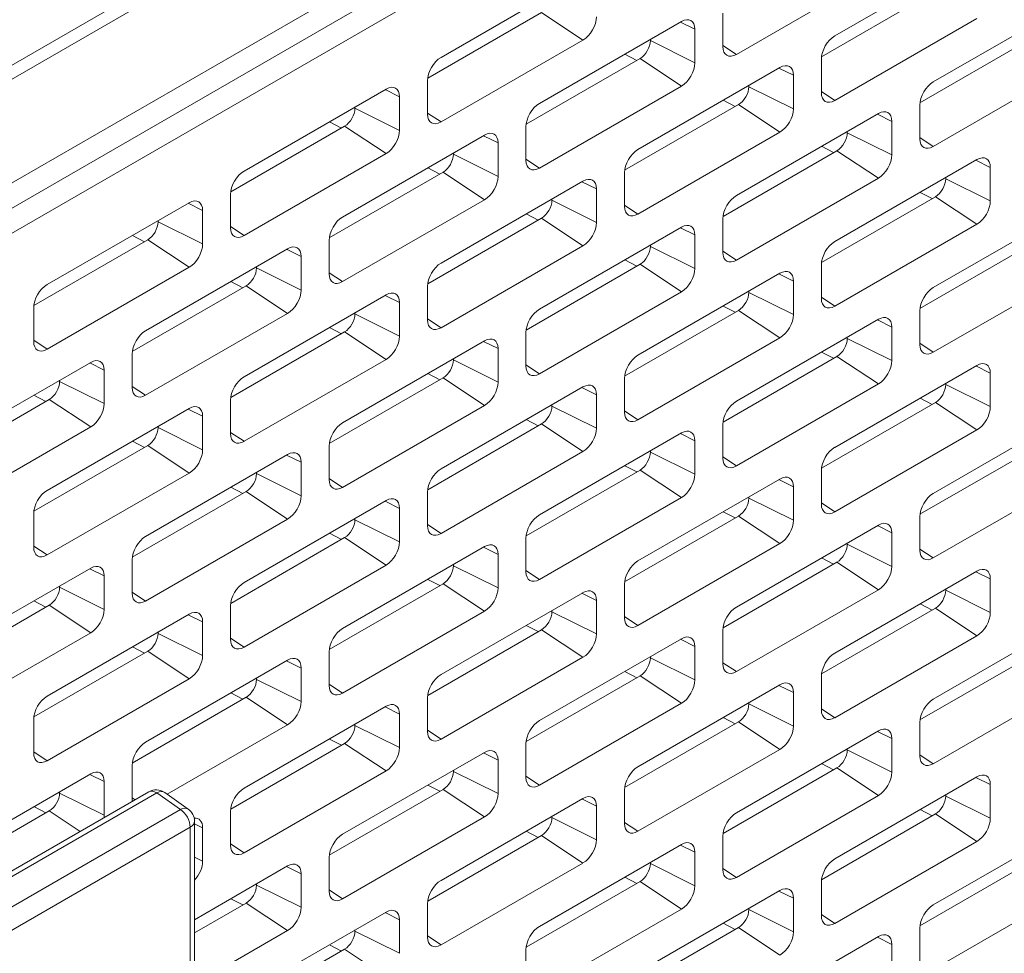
# Model space of a CAD drawing. Header units: millimetres. Extents: x 11 to 1665, y 44 to 957.
# Tile 48 of 69: x 1401 to 1435, y 447 to 479. Entities that reach past the tile are written whole.
import ezdxf

# ---------------------------------------------------------------- set-up
doc = ezdxf.new("R2010")
doc.units = ezdxf.units.MM
doc.header["$MEASUREMENT"] = 0
doc.layers.get('0').update_dxf_attribs({"lineweight": 25})

msp = doc.modelspace()

# ---------------------------------------------------------------- linework, layer by layer
at = {"color": 0, "linetype": 'Continuous', "lineweight": 0, "extrusion": (-5.55112e-17, 0.816497, 0.57735)}
for p, q in [((1663.688, 629.269), (1356.096, 451.681)), ((1663.889, 628.908), (1356.297, 451.32)), ((1367.611, 454.308), (1652.575, 618.832)), ((1602.017, 588.783), (1366.904, 453.041)), ((1602.724, 588.332), (1367.611, 452.589)), ((1433.849, 481.363), (1429.006, 478.566)), ((1425.647, 477.933), (1430.491, 480.73)), ((1420.414, 480.628), (1415.571, 477.831)), ((1428.552, 477.855), (1432.435, 480.097)), ((1437.208, 479.791), (1432.364, 476.994)), ((1415.117, 477.12), (1419, 479.362)), ((1419, 479.362), (1420.414, 478.423)), ((1425.187, 479.342), (1425.187, 478.199)), ((1423.773, 479.056), (1418.929, 476.26)), ((1423.739, 479.036), (1424.233, 478.791)), ((1429.006, 476.362), (1433.849, 479.158)), ((1424.233, 477.648), (1424.233, 478.791)), ((1415.571, 475.627), (1420.414, 478.423)), ((1422.712, 478.403), (1422.712, 478.444)), ((1422.712, 478.403), (1424.233, 477.648)), ((1431.91, 476.283), (1435.794, 478.525)), ((1425.187, 478.239), (1425.647, 477.933)), ((1418.475, 475.548), (1422.359, 477.791)), ((1421.838, 477.939), (1422.247, 477.726)), ((1422.359, 477.791), (1423.773, 476.852)), ((1428.546, 477.77), (1428.546, 476.627)), ((1427.132, 477.484), (1422.288, 474.688)), ((1427.097, 477.464), (1427.591, 477.219)), ((1432.364, 474.79), (1437.208, 477.586)), ((1415.111, 477.035), (1415.111, 475.892)), ((1427.591, 476.076), (1427.591, 477.219)), ((1413.697, 476.75), (1408.853, 473.953)), ((1413.662, 476.73), (1414.156, 476.484)), ((1418.929, 474.055), (1423.773, 476.852)), ((1426.071, 476.831), (1426.071, 476.872)), ((1426.071, 476.831), (1427.591, 476.076)), ((1428.546, 476.667), (1429.006, 476.362)), ((1414.156, 475.341), (1414.156, 476.484)), ((1425.197, 476.367), (1425.606, 476.154)), ((1412.636, 476.096), (1412.636, 476.137)), ((1412.636, 476.096), (1414.156, 475.341)), ((1421.834, 473.977), (1425.718, 476.219)), ((1425.718, 476.219), (1427.132, 475.28)), ((1431.905, 476.198), (1431.905, 475.055)), ((1411.762, 475.632), (1412.171, 475.419)), ((1415.111, 475.932), (1415.571, 475.627)), ((1430.491, 475.913), (1425.647, 473.116)), ((1430.456, 475.893), (1430.95, 475.647)), ((1430.95, 474.504), (1430.95, 475.647)), ((1408.399, 473.242), (1412.283, 475.484)), ((1412.283, 475.484), (1413.697, 474.545)), ((1418.47, 475.464), (1418.47, 474.32)), ((1422.288, 472.483), (1427.132, 475.28)), ((1429.43, 475.259), (1429.43, 475.3)), ((1417.056, 475.178), (1412.212, 472.381)), ((1417.021, 475.158), (1417.515, 474.912)), ((1429.43, 475.259), (1430.95, 474.504)), ((1431.905, 475.095), (1432.364, 474.79)), ((1417.515, 473.769), (1417.515, 474.912)), ((1425.193, 472.405), (1429.076, 474.647)), ((1428.555, 474.795), (1428.965, 474.583)), ((1429.076, 474.647), (1430.491, 473.708)), ((1408.853, 471.748), (1413.697, 474.545)), ((1415.995, 474.525), (1415.995, 474.565)), ((1415.995, 474.525), (1417.515, 473.769)), ((1418.47, 474.36), (1418.929, 474.055)), ((1433.849, 474.341), (1429.006, 471.544)), ((1433.815, 474.321), (1434.309, 474.076)), ((1415.121, 474.061), (1415.53, 473.848)), ((1434.309, 472.932), (1434.309, 474.076)), ((1411.758, 471.67), (1415.641, 473.912)), ((1420.414, 473.606), (1415.571, 470.81)), ((1415.641, 473.912), (1417.056, 472.973)), ((1420.38, 473.586), (1420.874, 473.341)), ((1421.829, 473.892), (1421.829, 472.749)), ((1425.647, 470.912), (1430.491, 473.708)), ((1432.789, 473.688), (1432.789, 473.728)), ((1432.789, 473.688), (1434.309, 472.932)), ((1420.874, 472.198), (1420.874, 473.341)), ((1408.394, 473.157), (1408.394, 472.014)), ((1412.212, 470.177), (1417.056, 472.973)), ((1419.354, 472.953), (1419.354, 472.994)), ((1419.354, 472.953), (1420.874, 472.198)), ((1428.552, 470.833), (1432.435, 473.075)), ((1431.914, 473.224), (1432.324, 473.011)), ((1432.435, 473.075), (1433.849, 472.136)), ((1406.979, 472.871), (1402.136, 470.075)), ((1406.945, 472.851), (1407.439, 472.606)), ((1407.439, 471.463), (1407.439, 472.606)), ((1421.829, 472.788), (1422.288, 472.483)), ((1437.208, 472.769), (1432.364, 469.973)), ((1405.919, 472.218), (1405.919, 472.259)), ((1415.117, 470.098), (1419, 472.34)), ((1418.479, 472.489), (1418.888, 472.276)), ((1419, 472.34), (1420.414, 471.401)), ((1425.187, 472.32), (1425.187, 471.177)), ((1405.919, 472.218), (1407.439, 471.463)), ((1408.394, 472.054), (1408.853, 471.748)), ((1423.773, 472.034), (1418.929, 469.238)), ((1423.739, 472.014), (1424.233, 471.769)), ((1429.006, 469.34), (1433.849, 472.136)), ((1401.681, 469.363), (1405.565, 471.606)), ((1405.044, 471.754), (1405.453, 471.541)), ((1405.565, 471.606), (1406.979, 470.667)), ((1411.752, 471.585), (1411.752, 470.442)), ((1424.233, 470.626), (1424.233, 471.769)), ((1410.338, 471.299), (1405.494, 468.503)), ((1410.304, 471.28), (1410.798, 471.034)), ((1415.571, 468.605), (1420.414, 471.401)), ((1422.712, 471.381), (1422.712, 471.422)), ((1422.712, 471.381), (1424.233, 470.626)), ((1431.91, 469.261), (1435.794, 471.504)), ((1410.798, 469.891), (1410.798, 471.034)), ((1421.838, 470.917), (1422.247, 470.704)), ((1425.187, 471.217), (1425.647, 470.912)), ((1402.136, 467.87), (1406.979, 470.667)), ((1409.277, 470.646), (1409.277, 470.687)), ((1409.277, 470.646), (1410.798, 469.891)), ((1418.475, 468.526), (1422.359, 470.769)), ((1422.359, 470.769), (1423.773, 469.83)), ((1428.546, 470.748), (1428.546, 469.605)), ((1432.364, 467.768), (1437.208, 470.565)), ((1411.752, 470.482), (1412.212, 470.177)), ((1427.132, 470.463), (1422.288, 467.666)), ((1427.097, 470.443), (1427.591, 470.197)), ((1405.04, 467.792), (1408.924, 470.034)), ((1408.403, 470.182), (1408.812, 469.969)), ((1408.924, 470.034), (1410.338, 469.095)), ((1415.111, 470.013), (1415.111, 468.87)), ((1427.591, 469.054), (1427.591, 470.197)), ((1413.697, 469.728), (1408.853, 466.931)), ((1413.662, 469.708), (1414.156, 469.462)), ((1418.929, 467.033), (1423.773, 469.83)), ((1426.071, 469.809), (1426.071, 469.85)), ((1426.071, 469.809), (1427.591, 469.054)), ((1428.546, 469.645), (1429.006, 469.34)), ((1401.676, 469.279), (1401.676, 468.135)), ((1414.156, 468.319), (1414.156, 469.462)), ((1425.197, 469.345), (1425.606, 469.132)), ((1405.494, 466.298), (1410.338, 469.095)), ((1412.636, 469.074), (1412.636, 469.115)), ((1412.636, 469.074), (1414.156, 468.319)), ((1415.111, 468.91), (1415.571, 468.605)), ((1421.834, 466.955), (1425.718, 469.197)), ((1430.491, 468.891), (1425.647, 466.094)), ((1425.718, 469.197), (1427.132, 468.258)), ((1431.905, 469.177), (1431.905, 468.033)), ((1411.762, 468.61), (1412.171, 468.398)), ((1430.456, 468.871), (1430.95, 468.625)), ((1430.95, 467.482), (1430.95, 468.625)), ((1408.399, 466.22), (1412.283, 468.462)), ((1412.283, 468.462), (1413.697, 467.523)), ((1418.47, 468.442), (1418.47, 467.299)), ((1422.288, 465.461), (1427.132, 468.258)), ((1429.43, 468.238), (1429.43, 468.278)), ((1429.43, 468.238), (1430.95, 467.482)), ((1401.676, 468.175), (1402.136, 467.87)), ((1417.056, 468.156), (1412.212, 465.359)), ((1417.021, 468.136), (1417.515, 467.891)), ((1417.515, 466.747), (1417.515, 467.891)), ((1431.905, 468.073), (1432.364, 467.768)), ((1405.035, 467.707), (1405.035, 466.564)), ((1415.995, 467.503), (1415.995, 467.544)), ((1425.193, 465.383), (1429.076, 467.625)), ((1428.555, 467.773), (1428.965, 467.561)), ((1429.076, 467.625), (1430.491, 466.686)), ((1403.621, 467.421), (1398.777, 464.625)), ((1403.586, 467.401), (1404.08, 467.156)), ((1408.853, 464.727), (1413.697, 467.523)), ((1415.995, 467.503), (1417.515, 466.747)), ((1418.47, 467.338), (1418.929, 467.033)), ((1433.849, 467.319), (1429.006, 464.522)), ((1433.815, 467.299), (1434.309, 467.054)), ((1404.08, 466.013), (1404.08, 467.156)), ((1411.758, 464.648), (1415.641, 466.89)), ((1415.121, 467.039), (1415.53, 466.826)), ((1415.641, 466.89), (1417.056, 465.951)), ((1421.829, 466.87), (1421.829, 465.727)), ((1434.309, 465.911), (1434.309, 467.054)), ((1402.56, 466.768), (1402.56, 466.809)), ((1402.56, 466.768), (1404.08, 466.013)), ((1405.035, 466.604), (1405.494, 466.298)), ((1420.414, 466.584), (1415.571, 463.788)), ((1420.38, 466.564), (1420.874, 466.319)), ((1425.647, 463.89), (1430.491, 466.686)), ((1432.789, 466.666), (1432.789, 466.707)), ((1432.789, 466.666), (1434.309, 465.911)), ((1401.685, 466.304), (1402.095, 466.091)), ((1420.874, 465.176), (1420.874, 466.319)), ((1431.914, 466.202), (1432.324, 465.989)), ((1398.323, 463.913), (1402.206, 466.155)), ((1402.206, 466.155), (1403.621, 465.217)), ((1408.394, 466.135), (1408.394, 464.992)), ((1412.212, 463.155), (1417.056, 465.951)), ((1419.354, 465.931), (1419.354, 465.972)), ((1419.354, 465.931), (1420.874, 465.176)), ((1428.552, 463.811), (1432.435, 466.053)), ((1432.435, 466.053), (1433.849, 465.114)), ((1406.979, 465.849), (1402.136, 463.053)), ((1406.945, 465.829), (1407.439, 465.584)), ((1407.439, 464.441), (1407.439, 465.584)), ((1421.829, 465.767), (1422.288, 465.461)), ((1437.208, 465.747), (1432.364, 462.951)), ((1398.777, 462.42), (1403.621, 465.217)), ((1405.919, 465.196), (1405.919, 465.237)), ((1405.919, 465.196), (1407.439, 464.441)), ((1415.117, 463.076), (1419, 465.319)), ((1418.479, 465.467), (1418.888, 465.254)), ((1419, 465.319), (1420.414, 464.38)), ((1425.187, 465.298), (1425.187, 464.155)), ((1408.394, 465.032), (1408.853, 464.727)), ((1423.773, 465.012), (1418.929, 462.216)), ((1423.739, 464.992), (1424.233, 464.747)), ((1429.006, 462.318), (1433.849, 465.114)), ((1401.681, 462.342), (1405.565, 464.584)), ((1405.044, 464.732), (1405.453, 464.519)), ((1405.565, 464.584), (1406.979, 463.645)), ((1411.752, 464.563), (1411.752, 463.42)), ((1424.233, 463.604), (1424.233, 464.747)), ((1410.338, 464.278), (1405.494, 461.481)), ((1410.304, 464.258), (1410.798, 464.012)), ((1415.571, 461.583), (1420.414, 464.38)), ((1422.712, 464.359), (1422.712, 464.4)), ((1422.712, 464.359), (1424.233, 463.604)), ((1425.187, 464.195), (1425.647, 463.89)), ((1431.91, 462.239), (1435.794, 464.482)), ((1410.798, 462.869), (1410.798, 464.012)), ((1421.838, 463.895), (1422.247, 463.682)), ((1402.136, 460.848), (1406.979, 463.645)), ((1409.277, 463.624), (1409.277, 463.665)), ((1409.277, 463.624), (1410.798, 462.869)), ((1418.475, 461.505), (1422.359, 463.747)), ((1422.359, 463.747), (1423.773, 462.808)), ((1428.546, 463.726), (1428.546, 462.583)), ((1432.364, 460.746), (1437.208, 463.543)), ((1411.752, 463.46), (1412.212, 463.155)), ((1427.132, 463.441), (1422.288, 460.644)), ((1427.097, 463.421), (1427.591, 463.175)), ((1427.591, 462.032), (1427.591, 463.175)), ((1405.04, 460.77), (1408.924, 463.012)), ((1408.403, 463.16), (1408.812, 462.948)), ((1408.924, 463.012), (1410.338, 462.073)), ((1415.111, 462.992), (1415.111, 461.848)), ((1413.697, 462.706), (1408.853, 459.909)), ((1413.662, 462.686), (1414.156, 462.44)), ((1418.929, 460.011), (1423.773, 462.808)), ((1426.071, 462.787), (1426.071, 462.828)), ((1426.071, 462.787), (1427.591, 462.032)), ((1428.546, 462.623), (1429.006, 462.318)), ((1401.676, 462.257), (1401.676, 461.114)), ((1414.156, 461.297), (1414.156, 462.44)), ((1421.834, 459.933), (1425.718, 462.175)), ((1425.197, 462.323), (1425.606, 462.111)), ((1425.718, 462.175), (1427.132, 461.236)), ((1405.494, 459.277), (1410.338, 462.073)), ((1412.636, 462.053), (1412.636, 462.093)), ((1412.636, 462.053), (1414.156, 461.297)), ((1415.111, 461.888), (1415.571, 461.583)), ((1430.491, 461.869), (1425.647, 459.072)), ((1430.456, 461.849), (1430.95, 461.604)), ((1431.905, 462.155), (1431.905, 461.012)), ((1411.762, 461.588), (1412.171, 461.376)), ((1430.95, 460.46), (1430.95, 461.604)), ((1408.399, 459.198), (1412.283, 461.44)), ((1412.283, 461.44), (1413.697, 460.501)), ((1418.47, 461.42), (1418.47, 460.277)), ((1422.288, 458.44), (1427.132, 461.236)), ((1429.43, 461.216), (1429.43, 461.257)), ((1429.43, 461.216), (1430.95, 460.46)), ((1401.676, 461.153), (1402.136, 460.848)), ((1417.056, 461.134), (1412.212, 458.338)), ((1417.021, 461.114), (1417.515, 460.869)), ((1417.515, 459.726), (1417.515, 460.869)), ((1431.905, 461.051), (1432.364, 460.746)), ((1405.035, 460.685), (1405.035, 459.542)), ((1408.853, 457.705), (1413.697, 460.501)), ((1415.995, 460.481), (1415.995, 460.522)), ((1425.193, 458.361), (1429.076, 460.603)), ((1428.555, 460.752), (1428.965, 460.539)), ((1429.076, 460.603), (1430.491, 459.664)), ((1403.621, 460.399), (1398.777, 457.603)), ((1403.586, 460.379), (1404.08, 460.134)), ((1415.995, 460.481), (1417.515, 459.726)), ((1418.47, 460.317), (1418.929, 460.011)), ((1433.849, 460.297), (1429.006, 457.501)), ((1433.815, 460.277), (1434.309, 460.032)), ((1404.08, 458.991), (1404.08, 460.134)), ((1411.758, 457.626), (1415.641, 459.868)), ((1415.121, 460.017), (1415.53, 459.804)), ((1415.641, 459.868), (1417.056, 458.929)), ((1421.829, 459.848), (1421.829, 458.705)), ((1434.309, 458.889), (1434.309, 460.032)), ((1402.56, 459.746), (1402.56, 459.787)), ((1402.56, 459.746), (1404.08, 458.991)), ((1405.035, 459.582), (1405.494, 459.277)), ((1420.414, 459.562), (1415.571, 456.766)), ((1420.38, 459.542), (1420.874, 459.297)), ((1425.647, 456.868), (1430.491, 459.664)), ((1432.789, 459.644), (1432.789, 459.685)), ((1432.789, 459.644), (1434.309, 458.889)), ((1401.685, 459.282), (1402.095, 459.069)), ((1420.874, 458.154), (1420.874, 459.297)), ((1431.914, 459.18), (1432.324, 458.967)), ((1398.323, 456.891), (1402.206, 459.134)), ((1406.979, 458.827), (1402.136, 456.031)), ((1402.206, 459.134), (1403.621, 458.195)), ((1406.945, 458.808), (1407.439, 458.562)), ((1408.394, 459.113), (1408.394, 457.97)), ((1412.212, 456.133), (1417.056, 458.929)), ((1419.354, 458.909), (1419.354, 458.95)), ((1419.354, 458.909), (1420.874, 458.154)), ((1428.552, 456.789), (1432.435, 459.032)), ((1432.435, 459.032), (1433.849, 458.093)), ((1407.439, 457.419), (1407.439, 458.562)), ((1421.829, 458.745), (1422.288, 458.44)), ((1437.208, 458.725), (1432.364, 455.929)), ((1398.777, 455.398), (1403.621, 458.195)), ((1405.919, 458.174), (1405.919, 458.215)), ((1405.919, 458.174), (1407.439, 457.419)), ((1415.117, 456.054), (1419, 458.297)), ((1418.479, 458.445), (1418.888, 458.232)), ((1419, 458.297), (1420.414, 457.358)), ((1425.187, 458.276), (1425.187, 457.133)), ((1408.394, 458.01), (1408.853, 457.705)), ((1423.773, 457.991), (1418.929, 455.194)), ((1423.739, 457.971), (1424.233, 457.725)), ((1429.006, 455.296), (1433.849, 458.093)), ((1401.681, 455.32), (1405.565, 457.562)), ((1405.044, 457.71), (1405.453, 457.497)), ((1405.565, 457.562), (1406.979, 456.623)), ((1411.752, 457.541), (1411.752, 456.398)), ((1424.233, 456.582), (1424.233, 457.725)), ((1410.338, 457.256), (1405.494, 454.459)), ((1410.304, 457.236), (1410.798, 456.99)), ((1415.571, 454.561), (1420.414, 457.358)), ((1422.712, 457.337), (1422.712, 457.378)), ((1422.712, 457.337), (1424.233, 456.582)), ((1425.187, 457.173), (1425.647, 456.868)), ((1431.91, 455.218), (1435.794, 457.46)), ((1410.798, 455.847), (1410.798, 456.99)), ((1421.838, 456.873), (1422.247, 456.66)), ((1402.136, 453.826), (1406.979, 456.623)), ((1409.277, 456.602), (1409.277, 456.643)), ((1409.277, 456.602), (1410.798, 455.847)), ((1418.475, 454.483), (1422.359, 456.725)), ((1422.359, 456.725), (1423.773, 455.786)), ((1428.546, 456.705), (1428.546, 455.561)), ((1432.364, 453.724), (1437.208, 456.521)), ((1408.403, 456.138), (1408.812, 455.926)), ((1411.752, 456.438), (1412.212, 456.133)), ((1427.132, 456.419), (1422.288, 453.622)), ((1427.097, 456.399), (1427.591, 456.153)), ((1427.591, 455.01), (1427.591, 456.153)), ((1405.04, 453.748), (1408.924, 455.99)), ((1408.924, 455.99), (1410.338, 455.051)), ((1415.111, 455.97), (1415.111, 454.827)), ((1418.929, 452.989), (1423.773, 455.786)), ((1426.071, 455.766), (1426.071, 455.806)), ((1413.697, 455.684), (1408.853, 452.887)), ((1413.662, 455.664), (1414.156, 455.419)), ((1426.071, 455.766), (1427.591, 455.01)), ((1428.546, 455.601), (1429.006, 455.296)), ((1401.676, 455.235), (1401.676, 454.092)), ((1414.156, 454.275), (1414.156, 455.419)), ((1421.834, 452.911), (1425.718, 455.153)), ((1425.197, 455.301), (1425.606, 455.089)), ((1425.718, 455.153), (1427.132, 454.214)), ((1431.905, 455.133), (1431.905, 453.99)), ((1406.232, 452.68), (1410.338, 455.051)), ((1412.636, 455.031), (1412.636, 455.072)), ((1412.636, 455.031), (1414.156, 454.275)), ((1415.111, 454.866), (1415.571, 454.561)), ((1430.491, 454.847), (1425.647, 452.051)), ((1430.456, 454.827), (1430.95, 454.582)), ((1411.762, 454.567), (1412.171, 454.354)), ((1430.95, 453.439), (1430.95, 454.582)), ((1401.676, 454.132), (1402.136, 453.826)), ((1408.399, 452.176), (1412.283, 454.418)), ((1417.056, 454.112), (1412.212, 451.316)), ((1412.283, 454.418), (1413.697, 453.479)), ((1418.47, 454.398), (1418.47, 453.255)), ((1422.288, 451.418), (1427.132, 454.214)), ((1429.43, 454.194), (1429.43, 454.235)), ((1429.43, 454.194), (1430.95, 453.439)), ((1417.021, 454.092), (1417.515, 453.847)), ((1417.515, 452.704), (1417.515, 453.847)), ((1431.905, 454.029), (1432.364, 453.724)), ((1405.035, 453.663), (1405.035, 452.52)), ((1408.853, 450.683), (1413.697, 453.479)), ((1415.995, 453.459), (1415.995, 453.5)), ((1415.995, 453.459), (1417.515, 452.704)), ((1425.193, 451.339), (1429.076, 453.581)), ((1428.555, 453.73), (1428.965, 453.517)), ((1429.076, 453.581), (1430.491, 452.642)), ((1403.621, 453.377), (1398.777, 450.581)), ((1403.586, 453.357), (1404.08, 453.112)), ((1404.08, 451.969), (1404.08, 453.112)), ((1418.47, 453.295), (1418.929, 452.989)), ((1433.849, 453.275), (1429.006, 450.479)), ((1433.815, 453.255), (1434.309, 453.01)), ((1366.592, 430.239), (1405.607, 452.765)), ((1402.56, 452.724), (1402.56, 452.765)), ((1411.758, 450.604), (1415.641, 452.847)), ((1415.121, 452.995), (1415.53, 452.782)), ((1415.641, 452.847), (1417.056, 451.908)), ((1421.829, 452.826), (1421.829, 451.683)), ((1434.309, 451.867), (1434.309, 453.01)), ((1366.86, 430.203), (1405.876, 452.729)), ((1402.56, 452.724), (1404.08, 451.969)), ((1405.035, 452.56), (1405.136, 452.493)), ((1406.68, 452.162), (1405.876, 452.729)), ((1406.95, 452.174), (1406.146, 452.741)), ((1420.414, 452.54), (1415.571, 449.744)), ((1420.38, 452.521), (1420.874, 452.275)), ((1425.647, 449.846), (1430.491, 452.642)), ((1432.789, 452.622), (1432.789, 452.663)), ((1432.789, 452.622), (1434.309, 451.867)), ((1406.68, 452.162), (1367.753, 429.688)), ((1398.323, 449.87), (1402.206, 452.112)), ((1401.685, 452.26), (1402.095, 452.047)), ((1402.206, 452.112), (1403.262, 451.411)), ((1408.394, 452.091), (1408.394, 450.948)), ((1420.874, 451.132), (1420.874, 452.275)), ((1431.914, 452.158), (1432.324, 451.945)), ((1407.161, 439.476), (1407.161, 451.765)), ((1412.212, 449.111), (1417.056, 451.908)), ((1419.354, 451.887), (1419.354, 451.928)), ((1419.354, 451.887), (1420.874, 451.132)), ((1428.552, 449.767), (1432.435, 452.01)), ((1432.435, 452.01), (1433.849, 451.071)), ((1407.015, 451.561), (1368.088, 429.087)), ((1407.015, 439.272), (1407.015, 451.561)), ((1407.161, 451.678), (1407.439, 451.54)), ((1407.439, 450.397), (1407.439, 451.54)), ((1418.479, 451.423), (1418.888, 451.21)), ((1421.829, 451.723), (1422.288, 451.418)), ((1437.208, 451.703), (1432.364, 448.907)), ((1415.117, 449.033), (1419, 451.275)), ((1419, 451.275), (1420.414, 450.336)), ((1425.187, 451.254), (1425.187, 450.111)), ((1408.394, 450.988), (1408.853, 450.683)), ((1423.773, 450.969), (1418.929, 448.172)), ((1423.739, 450.949), (1424.233, 450.703)), ((1429.006, 448.274), (1433.849, 451.071)), ((1407.161, 450.535), (1407.439, 450.397)), ((1411.752, 450.52), (1411.752, 449.376)), ((1424.233, 449.56), (1424.233, 450.703)), ((1431.91, 448.196), (1435.794, 450.438)), ((1410.338, 450.234), (1407.161, 448.4)), ((1410.304, 450.214), (1410.798, 449.968)), ((1415.571, 447.539), (1420.414, 450.336)), ((1422.712, 450.315), (1422.712, 450.356)), ((1422.712, 450.315), (1424.233, 449.56)), ((1425.187, 450.151), (1425.647, 449.846)), ((1410.798, 448.825), (1410.798, 449.968)), ((1421.838, 449.851), (1422.247, 449.639)), ((1409.277, 449.581), (1409.277, 449.621)), ((1409.277, 449.581), (1410.798, 448.825)), ((1411.752, 449.416), (1412.212, 449.111)), ((1418.475, 447.461), (1422.359, 449.703)), ((1422.359, 449.703), (1423.773, 448.764)), ((1428.546, 449.683), (1428.546, 448.54)), ((1432.364, 446.702), (1437.208, 449.499)), ((1408.403, 449.116), (1408.812, 448.904)), ((1427.132, 449.397), (1422.288, 446.6)), ((1427.097, 449.377), (1427.591, 449.132)), ((1427.591, 447.988), (1427.591, 449.132)), ((1407.161, 447.951), (1408.924, 448.968)), ((1408.924, 448.968), (1410.338, 448.029)), ((1415.111, 448.948), (1415.111, 447.805)), ((1418.929, 445.968), (1423.773, 448.764)), ((1426.071, 448.744), (1426.071, 448.785)), ((1426.071, 448.744), (1427.591, 447.988)), ((1413.697, 448.662), (1408.853, 445.866)), ((1413.662, 448.642), (1414.156, 448.397)), ((1414.156, 447.254), (1414.156, 448.397)), ((1428.546, 448.579), (1429.006, 448.274)), ((1421.834, 445.889), (1425.718, 448.131)), ((1425.197, 448.28), (1425.606, 448.067)), ((1425.718, 448.131), (1427.132, 447.192)), ((1431.905, 448.111), (1431.905, 446.968)), ((1407.161, 446.195), (1410.338, 448.029)), ((1412.636, 448.009), (1412.636, 448.05)), ((1412.636, 448.009), (1414.156, 447.254)), ((1415.111, 447.845), (1415.571, 447.539)), ((1430.491, 447.825), (1425.647, 445.029)), ((1430.456, 447.805), (1430.95, 447.56)), ((1408.399, 445.154), (1412.283, 447.396)), ((1411.762, 447.545), (1412.171, 447.332)), ((1412.283, 447.396), (1413.697, 446.458)), ((1430.95, 446.417), (1430.95, 447.56)), ((1418.47, 447.376), (1418.47, 446.233))]:
    msp.add_line(p, q, dxfattribs=at)
at = {"color": 0, "linetype": 'Continuous', "lineweight": 0, "extrusion": (-7.89729e-17, 0, -1)}
msp.add_arc((-1405.857, 452.332), 0.5, 60, 125.1867, dxfattribs=at)
at = {"color": 0, "linetype": 'Continuous', "lineweight": 0, "extrusion": (3.20494e-17, -5.55112e-17, -1)}
msp.add_arc((-1406.661, 451.765), 0.5, 125.1867, 180, dxfattribs=at)
at = {"color": 0, "linetype": 'Continuous', "lineweight": 0}
for centre, major_axis, ratio, start_param, end_param in [((1420.414, 478.954), (0.325, 0.563), 0.57735, -2.356194, -0.785398), ((1423.773, 478.525), (0.325, 0.563), 0.57735, -0.785398, 0.785398), ((1422.359, 478.199), (0.25, 0.433), 0.57735, -2.356194, -0.785398), ((1429.006, 478.036), (-0.325, -0.563), 0.57735, -2.356194, -0.785398), ((1425.647, 478.464), (-0.325, -0.563), 0.57735, -0.785398, 0.785398), ((1415.571, 477.301), (-0.325, -0.563), 0.57735, -2.356194, -0.785398), ((1423.773, 477.382), (0.325, 0.563), 0.57735, -2.356194, -0.785398), ((1427.132, 476.954), (0.325, 0.563), 0.57735, -0.785398, 0.785398), ((1432.364, 476.464), (-0.325, -0.563), 0.57735, -2.356194, -0.785398), ((1413.697, 476.219), (0.325, 0.563), 0.57735, -0.785398, 0.785398), ((1425.718, 476.627), (0.25, 0.433), 0.57735, -2.356194, -0.785398), ((1429.006, 476.892), (-0.325, -0.563), 0.57735, -0.785398, 0.785398), ((1412.283, 475.892), (0.25, 0.433), 0.57735, -2.356194, -0.785398), ((1418.929, 475.729), (-0.325, -0.563), 0.57735, -2.356194, -0.785398), ((1427.132, 475.811), (0.325, 0.563), 0.57735, -2.356194, -0.785398), ((1430.491, 475.382), (0.325, 0.563), 0.57735, -0.785398, 0.785398), ((1415.571, 476.158), (-0.325, -0.563), 0.57735, -0.785398, 0.785398), ((1413.697, 475.076), (0.325, 0.563), 0.57735, -2.356194, -0.785398), ((1417.056, 474.647), (0.325, 0.563), 0.57735, -0.785398, 0.785398), ((1429.076, 475.055), (0.25, 0.433), 0.57735, -2.356194, -0.785398), ((1432.364, 475.321), (-0.325, -0.563), 0.57735, -0.785398, 0.785398), ((1422.288, 474.157), (-0.325, -0.563), 0.57735, -2.356194, -0.785398), ((1415.641, 474.32), (0.25, 0.433), 0.57735, -2.356194, -0.785398), ((1418.929, 474.586), (-0.325, -0.563), 0.57735, -0.785398, 0.785398), ((1430.491, 474.239), (0.325, 0.563), 0.57735, -2.356194, -0.785398), ((1433.849, 473.81), (0.325, 0.563), 0.57735, -0.785398, 0.785398), ((1408.853, 473.422), (-0.325, -0.563), 0.57735, -2.356194, -0.785398), ((1417.056, 473.504), (0.325, 0.563), 0.57735, -2.356194, -0.785398), ((1420.414, 473.075), (0.325, 0.563), 0.57735, -0.785398, 0.785398), ((1432.435, 473.484), (0.25, 0.433), 0.57735, -2.356194, -0.785398), ((1406.979, 472.34), (0.325, 0.563), 0.57735, -0.785398, 0.785398), ((1419, 472.749), (0.25, 0.433), 0.57735, -2.356194, -0.785398), ((1425.647, 472.585), (-0.325, -0.563), 0.57735, -2.356194, -0.785398), ((1433.849, 472.667), (0.325, 0.563), 0.57735, -2.356194, -0.785398), ((1422.288, 473.014), (-0.325, -0.563), 0.57735, -0.785398, 0.785398), ((1412.212, 471.851), (-0.325, -0.563), 0.57735, -2.356194, -0.785398), ((1405.565, 472.014), (0.25, 0.433), 0.57735, -2.356194, -0.785398), ((1408.853, 472.279), (-0.325, -0.563), 0.57735, -0.785398, 0.785398), ((1420.414, 471.932), (0.325, 0.563), 0.57735, -2.356194, -0.785398), ((1423.773, 471.504), (0.325, 0.563), 0.57735, -0.785398, 0.785398), ((1406.979, 471.197), (0.325, 0.563), 0.57735, -2.356194, -0.785398), ((1410.338, 470.769), (0.325, 0.563), 0.57735, -0.785398, 0.785398), ((1422.359, 471.177), (0.25, 0.433), 0.57735, -2.356194, -0.785398), ((1429.006, 471.014), (-0.325, -0.563), 0.57735, -2.356194, -0.785398), ((1425.647, 471.442), (-0.325, -0.563), 0.57735, -0.785398, 0.785398), ((1408.924, 470.442), (0.25, 0.433), 0.57735, -2.356194, -0.785398), ((1415.571, 470.279), (-0.325, -0.563), 0.57735, -2.356194, -0.785398), ((1423.773, 470.36), (0.325, 0.563), 0.57735, -2.356194, -0.785398), ((1427.132, 469.932), (0.325, 0.563), 0.57735, -0.785398, 0.785398), ((1412.212, 470.707), (-0.325, -0.563), 0.57735, -0.785398, 0.785398), ((1402.136, 469.544), (-0.325, -0.563), 0.57735, -2.356194, -0.785398), ((1410.338, 469.626), (0.325, 0.563), 0.57735, -2.356194, -0.785398), ((1432.364, 469.442), (-0.325, -0.563), 0.57735, -2.356194, -0.785398), ((1413.697, 469.197), (0.325, 0.563), 0.57735, -0.785398, 0.785398), ((1425.718, 469.605), (0.25, 0.433), 0.57735, -2.356194, -0.785398), ((1429.006, 469.871), (-0.325, -0.563), 0.57735, -0.785398, 0.785398), ((1418.929, 468.707), (-0.325, -0.563), 0.57735, -2.356194, -0.785398), ((1412.283, 468.87), (0.25, 0.433), 0.57735, -2.356194, -0.785398), ((1427.132, 468.789), (0.325, 0.563), 0.57735, -2.356194, -0.785398), ((1430.491, 468.36), (0.325, 0.563), 0.57735, -0.785398, 0.785398), ((1415.571, 469.136), (-0.325, -0.563), 0.57735, -0.785398, 0.785398), ((1405.494, 467.972), (-0.325, -0.563), 0.57735, -2.356194, -0.785398), ((1413.697, 468.054), (0.325, 0.563), 0.57735, -2.356194, -0.785398), ((1417.056, 467.625), (0.325, 0.563), 0.57735, -0.785398, 0.785398), ((1429.076, 468.033), (0.25, 0.433), 0.57735, -2.356194, -0.785398), ((1402.136, 468.401), (-0.325, -0.563), 0.57735, -0.785398, 0.785398), ((1432.364, 468.299), (-0.325, -0.563), 0.57735, -0.785398, 0.785398), ((1403.621, 466.89), (0.325, 0.563), 0.57735, -0.785398, 0.785398), ((1422.288, 467.135), (-0.325, -0.563), 0.57735, -2.356194, -0.785398), ((1415.641, 467.299), (0.25, 0.433), 0.57735, -2.356194, -0.785398), ((1418.929, 467.564), (-0.325, -0.563), 0.57735, -0.785398, 0.785398), ((1430.491, 467.217), (0.325, 0.563), 0.57735, -2.356194, -0.785398), ((1433.849, 466.788), (0.325, 0.563), 0.57735, -0.785398, 0.785398), ((1408.853, 466.4), (-0.325, -0.563), 0.57735, -2.356194, -0.785398), ((1402.206, 466.564), (0.25, 0.433), 0.57735, -2.356194, -0.785398), ((1405.494, 466.829), (-0.325, -0.563), 0.57735, -0.785398, 0.785398), ((1417.056, 466.482), (0.325, 0.563), 0.57735, -2.356194, -0.785398), ((1420.414, 466.053), (0.325, 0.563), 0.57735, -0.785398, 0.785398), ((1432.435, 466.462), (0.25, 0.433), 0.57735, -2.356194, -0.785398), ((1403.621, 465.747), (0.325, 0.563), 0.57735, -2.356194, -0.785398), ((1406.979, 465.319), (0.325, 0.563), 0.57735, -0.785398, 0.785398), ((1419, 465.727), (0.25, 0.433), 0.57735, -2.356194, -0.785398), ((1425.647, 465.564), (-0.325, -0.563), 0.57735, -2.356194, -0.785398), ((1433.849, 465.645), (0.325, 0.563), 0.57735, -2.356194, -0.785398), ((1422.288, 465.992), (-0.325, -0.563), 0.57735, -0.785398, 0.785398), ((1405.565, 464.992), (0.25, 0.433), 0.57735, -2.356194, -0.785398), ((1412.212, 464.829), (-0.325, -0.563), 0.57735, -2.356194, -0.785398), ((1408.853, 465.257), (-0.325, -0.563), 0.57735, -0.785398, 0.785398), ((1420.414, 464.91), (0.325, 0.563), 0.57735, -2.356194, -0.785398), ((1423.773, 464.482), (0.325, 0.563), 0.57735, -0.785398, 0.785398), ((1429.006, 463.992), (-0.325, -0.563), 0.57735, -2.356194, -0.785398), ((1406.979, 464.175), (0.325, 0.563), 0.57735, -2.356194, -0.785398), ((1410.338, 463.747), (0.325, 0.563), 0.57735, -0.785398, 0.785398), ((1422.359, 464.155), (0.25, 0.433), 0.57735, -2.356194, -0.785398), ((1425.647, 464.42), (-0.325, -0.563), 0.57735, -0.785398, 0.785398), ((1408.924, 463.42), (0.25, 0.433), 0.57735, -2.356194, -0.785398), ((1415.571, 463.257), (-0.325, -0.563), 0.57735, -2.356194, -0.785398), ((1423.773, 463.339), (0.325, 0.563), 0.57735, -2.356194, -0.785398), ((1427.132, 462.91), (0.325, 0.563), 0.57735, -0.785398, 0.785398), ((1412.212, 463.686), (-0.325, -0.563), 0.57735, -0.785398, 0.785398), ((1402.136, 462.522), (-0.325, -0.563), 0.57735, -2.356194, -0.785398), ((1410.338, 462.604), (0.325, 0.563), 0.57735, -2.356194, -0.785398), ((1413.697, 462.175), (0.325, 0.563), 0.57735, -0.785398, 0.785398), ((1432.364, 462.42), (-0.325, -0.563), 0.57735, -2.356194, -0.785398), ((1425.718, 462.583), (0.25, 0.433), 0.57735, -2.356194, -0.785398), ((1429.006, 462.849), (-0.325, -0.563), 0.57735, -0.785398, 0.785398), ((1418.929, 461.685), (-0.325, -0.563), 0.57735, -2.356194, -0.785398), ((1412.283, 461.848), (0.25, 0.433), 0.57735, -2.356194, -0.785398), ((1415.571, 462.114), (-0.325, -0.563), 0.57735, -0.785398, 0.785398), ((1427.132, 461.767), (0.325, 0.563), 0.57735, -2.356194, -0.785398), ((1430.491, 461.338), (0.325, 0.563), 0.57735, -0.785398, 0.785398), ((1405.494, 460.95), (-0.325, -0.563), 0.57735, -2.356194, -0.785398), ((1413.697, 461.032), (0.325, 0.563), 0.57735, -2.356194, -0.785398), ((1417.056, 460.603), (0.325, 0.563), 0.57735, -0.785398, 0.785398), ((1429.076, 461.012), (0.25, 0.433), 0.57735, -2.356194, -0.785398), ((1402.136, 461.379), (-0.325, -0.563), 0.57735, -0.785398, 0.785398), ((1432.364, 461.277), (-0.325, -0.563), 0.57735, -0.785398, 0.785398), ((1403.621, 459.868), (0.325, 0.563), 0.57735, -0.785398, 0.785398), ((1422.288, 460.113), (-0.325, -0.563), 0.57735, -2.356194, -0.785398), ((1415.641, 460.277), (0.25, 0.433), 0.57735, -2.356194, -0.785398), ((1418.929, 460.542), (-0.325, -0.563), 0.57735, -0.785398, 0.785398), ((1430.491, 460.195), (0.325, 0.563), 0.57735, -2.356194, -0.785398), ((1433.849, 459.766), (0.325, 0.563), 0.57735, -0.785398, 0.785398), ((1408.853, 459.379), (-0.325, -0.563), 0.57735, -2.356194, -0.785398), ((1402.206, 459.542), (0.25, 0.433), 0.57735, -2.356194, -0.785398), ((1405.494, 459.807), (-0.325, -0.563), 0.57735, -0.785398, 0.785398), ((1417.056, 459.46), (0.325, 0.563), 0.57735, -2.356194, -0.785398), ((1420.414, 459.032), (0.325, 0.563), 0.57735, -0.785398, 0.785398), ((1432.435, 459.44), (0.25, 0.433), 0.57735, -2.356194, -0.785398), ((1403.621, 458.725), (0.325, 0.563), 0.57735, -2.356194, -0.785398), ((1406.979, 458.297), (0.325, 0.563), 0.57735, -0.785398, 0.785398), ((1419, 458.705), (0.25, 0.433), 0.57735, -2.356194, -0.785398), ((1425.647, 458.542), (-0.325, -0.563), 0.57735, -2.356194, -0.785398), ((1433.849, 458.623), (0.325, 0.563), 0.57735, -2.356194, -0.785398), ((1422.288, 458.97), (-0.325, -0.563), 0.57735, -0.785398, 0.785398), ((1405.565, 457.97), (0.25, 0.433), 0.57735, -2.356194, -0.785398), ((1412.212, 457.807), (-0.325, -0.563), 0.57735, -2.356194, -0.785398), ((1420.414, 457.888), (0.325, 0.563), 0.57735, -2.356194, -0.785398), ((1423.773, 457.46), (0.325, 0.563), 0.57735, -0.785398, 0.785398), ((1408.853, 458.235), (-0.325, -0.563), 0.57735, -0.785398, 0.785398), ((1429.006, 456.97), (-0.325, -0.563), 0.57735, -2.356194, -0.785398), ((1406.979, 457.154), (0.325, 0.563), 0.57735, -2.356194, -0.785398), ((1410.338, 456.725), (0.325, 0.563), 0.57735, -0.785398, 0.785398), ((1422.359, 457.133), (0.25, 0.433), 0.57735, -2.356194, -0.785398), ((1425.647, 457.399), (-0.325, -0.563), 0.57735, -0.785398, 0.785398), ((1408.924, 456.398), (0.25, 0.433), 0.57735, -2.356194, -0.785398), ((1415.571, 456.235), (-0.325, -0.563), 0.57735, -2.356194, -0.785398), ((1423.773, 456.317), (0.325, 0.563), 0.57735, -2.356194, -0.785398), ((1427.132, 455.888), (0.325, 0.563), 0.57735, -0.785398, 0.785398), ((1412.212, 456.664), (-0.325, -0.563), 0.57735, -0.785398, 0.785398), ((1402.136, 455.5), (-0.325, -0.563), 0.57735, -2.356194, -0.785398), ((1410.338, 455.582), (0.325, 0.563), 0.57735, -2.356194, -0.785398), ((1413.697, 455.153), (0.325, 0.563), 0.57735, -0.785398, 0.785398), ((1432.364, 455.398), (-0.325, -0.563), 0.57735, -2.356194, -0.785398), ((1425.718, 455.561), (0.25, 0.433), 0.57735, -2.356194, -0.785398), ((1429.006, 455.827), (-0.325, -0.563), 0.57735, -0.785398, 0.785398), ((1418.929, 454.663), (-0.325, -0.563), 0.57735, -2.356194, -0.785398), ((1412.283, 454.827), (0.25, 0.433), 0.57735, -2.356194, -0.785398), ((1415.571, 455.092), (-0.325, -0.563), 0.57735, -0.785398, 0.785398), ((1427.132, 454.745), (0.325, 0.563), 0.57735, -2.356194, -0.785398), ((1430.491, 454.316), (0.325, 0.563), 0.57735, -0.785398, 0.785398), ((1405.494, 453.928), (-0.325, -0.563), 0.57735, -2.356194, -0.785398), ((1413.697, 454.01), (0.325, 0.563), 0.57735, -2.356194, -0.785398), ((1417.056, 453.581), (0.325, 0.563), 0.57735, -0.785398, 0.785398), ((1429.076, 453.99), (0.25, 0.433), 0.57735, -2.356194, -0.785398), ((1402.136, 454.357), (-0.325, -0.563), 0.57735, -0.785398, 0.785398), ((1432.364, 454.255), (-0.325, -0.563), 0.57735, -0.785398, 0.785398), ((1403.621, 452.847), (0.325, 0.563), 0.57735, -0.785398, 0.785398), ((1415.641, 453.255), (0.25, 0.433), 0.57735, -2.356194, -0.785398), ((1422.288, 453.092), (-0.325, -0.563), 0.57735, -2.356194, -0.785398), ((1430.491, 453.173), (0.325, 0.563), 0.57735, -2.356194, -0.785398), ((1418.929, 453.52), (-0.325, -0.563), 0.57735, -0.785398, 0.785398), ((1433.849, 452.745), (0.325, 0.563), 0.57735, -0.785398, 0.785398), ((1408.853, 452.357), (-0.325, -0.563), 0.57735, -2.356194, -0.785398), ((1402.206, 452.52), (0.25, 0.433), 0.57735, -2.356194, -0.785398), ((1405.494, 452.785), (-0.325, -0.563), 0.57735, -0.785398, -0.62395), ((1417.056, 452.438), (0.325, 0.563), 0.57735, -2.356194, -0.785398), ((1420.414, 452.01), (0.325, 0.563), 0.57735, -0.785398, 0.785398), ((1432.435, 452.418), (0.25, 0.433), 0.57735, -2.356194, -0.785398), ((1406.661, 451.765), (0.288, 0.409), 0.575771, 0, 0.836246), ((1406.661, 451.765), (-0.25, 0.433), 0.57735, -2.356194, -0.837758), ((1403.621, 451.703), (0.325, 0.563), 0.57735, -0.946847, -0.785398), ((1406.661, 451.765), (0.5, 0), 0.57735, -0.785398, 0), ((1406.979, 451.275), (0.325, 0.563), 0.57735, -0.785398, 0.402127), ((1419, 451.683), (0.25, 0.433), 0.57735, -2.356194, -0.785398), ((1425.647, 451.52), (-0.325, -0.563), 0.57735, -2.356194, -0.785398), ((1433.849, 451.601), (0.325, 0.563), 0.57735, -2.356194, -0.785398), ((1422.288, 451.948), (-0.325, -0.563), 0.57735, -0.785398, 0.785398), ((1412.212, 450.785), (-0.325, -0.563), 0.57735, -2.356194, -0.785398), ((1420.414, 450.867), (0.325, 0.563), 0.57735, -2.356194, -0.785398), ((1423.773, 450.438), (0.325, 0.563), 0.57735, -0.785398, 0.785398), ((1408.853, 451.214), (-0.325, -0.563), 0.57735, -0.785398, 0.785398), ((1429.006, 449.948), (-0.325, -0.563), 0.57735, -2.356194, -0.785398), ((1406.979, 450.132), (0.325, 0.563), 0.57735, -1.948662, -0.785398), ((1410.338, 449.703), (0.325, 0.563), 0.57735, -0.785398, 0.785398), ((1422.359, 450.111), (0.25, 0.433), 0.57735, -2.356194, -0.785398), ((1425.647, 450.377), (-0.325, -0.563), 0.57735, -0.785398, 0.785398), ((1415.571, 449.213), (-0.325, -0.563), 0.57735, -2.356194, -0.785398), ((1408.924, 449.376), (0.25, 0.433), 0.57735, -2.356194, -0.785398), ((1423.773, 449.295), (0.325, 0.563), 0.57735, -2.356194, -0.785398), ((1427.132, 448.866), (0.325, 0.563), 0.57735, -0.785398, 0.785398), ((1412.212, 449.642), (-0.325, -0.563), 0.57735, -0.785398, 0.785398), ((1410.338, 448.56), (0.325, 0.563), 0.57735, -2.356194, -0.785398), ((1413.697, 448.131), (0.325, 0.563), 0.57735, -0.785398, 0.785398), ((1425.718, 448.54), (0.25, 0.433), 0.57735, -2.356194, -0.785398), ((1432.364, 448.376), (-0.325, -0.563), 0.57735, -2.356194, -0.785398), ((1429.006, 448.805), (-0.325, -0.563), 0.57735, -0.785398, 0.785398), ((1418.929, 447.641), (-0.325, -0.563), 0.57735, -2.356194, -0.785398), ((1412.283, 447.805), (0.25, 0.433), 0.57735, -2.356194, -0.785398), ((1415.571, 448.07), (-0.325, -0.563), 0.57735, -0.785398, 0.785398), ((1427.132, 447.723), (0.325, 0.563), 0.57735, -2.356194, -0.785398), ((1430.491, 447.294), (0.325, 0.563), 0.57735, -0.785398, 0.785398)]:
    msp.add_ellipse(centre, major_axis=major_axis, ratio=ratio, start_param=start_param, end_param=end_param, dxfattribs=at)
at = {"color": 0, "linetype": 'Continuous', "lineweight": 0, "extrusion": (3.71854e-18, -6.19519e-17, -1)}
msp.add_ellipse((1405.857, 452.332), major_axis=(-0.25, 0.433), ratio=0.57735, start_param=0, end_param=0.837758, dxfattribs=at)
at = {"color": 0, "linetype": 'Continuous', "lineweight": 0, "extrusion": (7.21285e-17, -1.867e-16, -1)}
msp.add_ellipse((1405.857, 452.332), major_axis=(0.288, 0.409), ratio=0.575771, start_param=-0.836246, end_param=0, dxfattribs=at)

doc.saveas('drawing.dxf')
